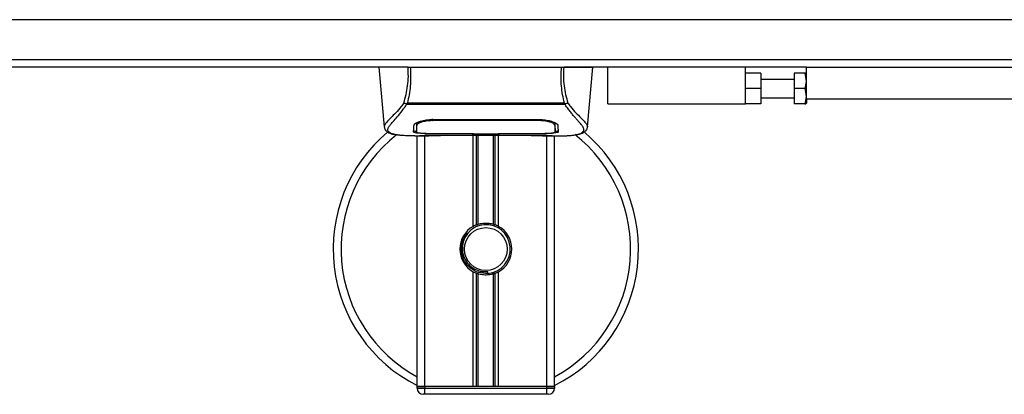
# Model space of a CAD drawing. Header units: millimetres. Extents: x 0 to 420, y 0 to 297.
# Tile 17 of 104: x 198 to 216, y 92 to 99. Entities that reach past the tile are written whole.
import ezdxf

# ---------------------------------------------------------------- set-up
doc = ezdxf.new("R2010")
doc.units = ezdxf.units.MM

msp = doc.modelspace()

# ---------------------------------------------------------------- linework, layer by layer
at = {"color": 7, "linetype": 'Continuous', "lineweight": 25}
for p, q in [((222.76584, 98.93243), (56.98068, 98.93243)), ((139.818, 98.21403), (221.19088, 98.21403)), ((205.32158, 98.07587), (156.30424, 98.07587)), ((204.80578, 98.07587), (204.90037, 96.99477)), ((205.3712, 98.07587), (208.10867, 98.07587)), ((212.54242, 98.07587), (208.15831, 98.07587)), ((208.57952, 96.99477), (208.6741, 98.07587)), ((208.95041, 97.41273), (208.95041, 98.07587)), ((211.43719, 97.41273), (211.43719, 98.07587)), ((212.54242, 97.49563), (212.54242, 98.07587)), ((212.54242, 98.07587), (221.10799, 98.07587)), ((211.7135, 97.96535), (211.43719, 97.96535)), ((211.7135, 97.96535), (211.7135, 97.68904)), ((212.32138, 97.85483), (211.7135, 97.85483)), ((212.32138, 97.96535), (212.32138, 97.68904)), ((212.51034, 97.96535), (212.32138, 97.96535)), ((212.54242, 97.95253), (212.53502, 97.96535)), ((211.7135, 97.68904), (211.43719, 97.68904)), ((211.7135, 97.68904), (211.7135, 97.41273)), ((212.51034, 97.68904), (212.32138, 97.68904)), ((212.32138, 97.68904), (212.32138, 97.41273)), ((211.7135, 97.52326), (212.32138, 97.52326)), ((212.54242, 97.49563), (212.54242, 97.42556)), ((221.10799, 97.49563), (212.54242, 97.49563)), ((205.30437, 97.39798), (205.29915, 97.41209)), ((208.1748, 97.39798), (205.30437, 97.39798)), ((205.31893, 97.42894), (208.16102, 97.42894)), ((208.18088, 97.4123), (208.1748, 97.39798)), ((208.95041, 97.41273), (211.43719, 97.41273)), ((211.7135, 97.41273), (211.43719, 97.41273)), ((212.51034, 97.41273), (212.32138, 97.41273)), ((212.53502, 97.41273), (212.54242, 97.42556)), ((205.77286, 97.12939), (207.70702, 97.12939)), ((207.7133, 97.10808), (207.71383, 97.12892)), ((204.90025, 96.99694), (204.90134, 96.99485)), ((205.48642, 97.03564), (205.48668, 96.99626)), ((205.48667, 96.99627), (205.48723, 96.90237)), ((205.48934, 97.02209), (205.4884, 97.05972)), ((205.77356, 97.10809), (205.77336, 97.10809)), ((207.9932, 96.99455), (207.99325, 97.00182)), ((208.57964, 96.99694), (208.57855, 96.99485)), ((205.45666, 96.83249), (205.70997, 96.83249)), ((205.49655, 92.30102), (205.49655, 96.83249)), ((205.55241, 96.83594), (205.56277, 96.83703)), ((205.63471, 92.30102), (205.63471, 96.83249)), ((205.77286, 96.87649), (205.77286, 96.8721)), ((206.49127, 96.8721), (205.77286, 96.8721)), ((205.91074, 96.84745), (207.56915, 96.84745)), ((205.91078, 96.84749), (207.56911, 96.84749)), ((206.49127, 96.8721), (206.49127, 96.87658)), ((206.49127, 96.86205), (206.49127, 96.8721)), ((206.98862, 96.86205), (206.49127, 96.86205)), ((206.51061, 95.19774), (206.51061, 96.84745)), ((206.51894, 96.87658), (206.51894, 96.86605)), ((206.51894, 96.86605), (206.51894, 96.87658)), ((206.51894, 96.86605), (206.96103, 96.86605)), ((206.57051, 95.2259), (206.57051, 96.84745)), ((206.60224, 95.23689), (206.60224, 96.84745)), ((206.87765, 95.23689), (206.87765, 96.84745)), ((206.90937, 95.2259), (206.90937, 96.84745)), ((206.96104, 96.87658), (206.96103, 96.86605)), ((206.96104, 96.87658), (207.71614, 96.87648)), ((206.96928, 95.19774), (206.96928, 96.84745)), ((206.98862, 96.8721), (206.98862, 96.87658)), ((206.98862, 96.86205), (206.98862, 96.8721)), ((207.70702, 96.8721), (206.98862, 96.8721)), ((207.70702, 96.87649), (207.70702, 96.8721)), ((207.76506, 96.83249), (208.02305, 96.83249)), ((207.84518, 92.30102), (207.84518, 96.83249)), ((207.98333, 92.30102), (207.98333, 96.83249)), ((206.51061, 92.30102), (206.51061, 94.37787)), ((206.57051, 92.30102), (206.57051, 94.3497)), ((206.60224, 92.30102), (206.60224, 94.33872)), ((206.77828, 94.34737), (206.77524, 94.38228)), ((206.87765, 92.30102), (206.87765, 94.33872)), ((206.90937, 92.30102), (206.90937, 94.3497)), ((206.96928, 92.30102), (206.96928, 94.37787)), ((205.63471, 92.30102), (205.49655, 92.30102)), ((205.49655, 92.27339), (205.49655, 92.30102)), ((205.49655, 92.30102), (205.63471, 92.30102)), ((205.49655, 92.27339), (205.63471, 92.27339)), ((205.63471, 92.16287), (205.60708, 92.16287)), ((206.51061, 92.30102), (205.63471, 92.30102)), ((207.84518, 92.30102), (205.63471, 92.30102)), ((205.63471, 92.30102), (205.63471, 92.27339)), ((205.63471, 92.27339), (207.84518, 92.27339)), ((205.63471, 92.16287), (205.63471, 92.27339)), ((207.84518, 92.16287), (205.63471, 92.16287)), ((207.84518, 92.30102), (206.96928, 92.30102)), ((207.98333, 92.30102), (207.84518, 92.30102)), ((207.84518, 92.27339), (207.84518, 92.30102)), ((207.84518, 92.30102), (207.98333, 92.30102)), ((207.84518, 92.16287), (207.84518, 92.27339)), ((207.84518, 92.27339), (207.98333, 92.27339)), ((207.87281, 92.16287), (207.84518, 92.16287)), ((207.98333, 92.30102), (207.98333, 92.27339))]:
    msp.add_line(p, q, dxfattribs=at)
at = {"color": 7, "linetype": 'Continuous', "lineweight": 25, "flags": 128}
for points in [[(205.76658, 97.10807), (205.77287, 97.10809), (205.77336, 97.10809)], [(205.76374, 96.87648), (206.12914, 96.87655), (206.51894, 96.87658)]]:
    msp.add_lwpolyline(points, dxfattribs=at)
at = {"color": 7, "linetype": 'Continuous', "lineweight": 25}
msp.add_circle((206.73994, 94.7878), 0.38683, dxfattribs=at)
for centre, radius, start, end in [((206.73994, 94.7878), 2.76309, 130.046839, 243.256316), ((206.73994, 94.7878), 2.62065, 128.047069, 241.675912), ((206.73994, 94.7878), 2.76309, 296.743684, 49.984768), ((206.73994, 94.7878), 2.62065, 298.324088, 52.137337), ((206.73994, 94.7878), 0.46972, 119.224658, 240.775342), ((206.73994, 94.7878), 0.46972, 111.143405, 119.224658), ((206.73994, 94.7878), 0.44209, 274.974241, 94.974241), ((206.73994, 94.7878), 0.46972, 60.775342, 68.856595), ((206.73994, 94.7878), 0.46972, 299.224658, 60.775342), ((206.73994, 94.7878), 0.46972, 240.775342, 248.856595), ((206.73994, 94.7878), 0.46972, 291.143405, 299.224658), ((205.60708, 92.27339), 0.11052, 180, 270), ((207.87281, 92.27339), 0.11052, 270, 0)]:
    msp.add_arc(centre, radius, start, end, dxfattribs=at)
for points, knots in [([(205.33126, 98.07587), (205.26934, 98.07587), (205.14421, 98.07587), (204.98627, 98.07587), (204.86661, 98.07587), (204.81181, 98.07587), (204.80794, 98.07587), (204.80652, 98.07587)], [0, 0, 0, 0, 0.19021219, 0.38439888, 0.61699389, 0.85869403, 1, 1, 1, 1]), ([(205.25594, 97.4266), (205.26971, 97.47647), (205.29736, 97.57661), (205.32602, 97.73727), (205.34104, 97.90484), (205.33452, 98.01879), (205.33126, 98.07587)], [0, 0, 0, 0, 0.24872742, 0.49949886, 0.74927865, 1, 1, 1, 1]), ([(205.3712, 98.07587), (205.3749, 98.0181), (205.38228, 97.90266), (205.37429, 97.7348), (205.35402, 97.57534), (205.33057, 97.4775), (205.31893, 97.42894)], [0, 0, 0, 0, 0.25759359, 0.51473288, 0.75915094, 1, 1, 1, 1]), ([(205.33126, 98.07587), (205.33398, 98.07587), (205.33944, 98.07587), (205.34935, 98.07587), (205.36003, 98.07587), (205.36747, 98.07587), (205.3712, 98.07587)], [0, 0, 0, 0, 0.24915906, 0.49997617, 0.7491747, 1, 1, 1, 1]), ([(208.16102, 97.42894), (208.14962, 97.47788), (208.12687, 97.57554), (208.1065, 97.7347), (208.09783, 97.90214), (208.10506, 98.01789), (208.10867, 98.07587)], [0, 0, 0, 0, 0.24242241, 0.48382845, 0.74145736, 1, 1, 1, 1]), ([(208.10867, 98.07587), (208.1161, 98.07587), (208.12725, 98.07587), (208.14044, 98.07587), (208.1459, 98.07587), (208.14864, 98.07587)], [0, 0, 0, 0, 0.4987145, 0.74874936, 1, 1, 1, 1]), ([(208.14864, 98.07587), (208.14531, 98.01861), (208.13867, 97.90438), (208.15327, 97.73695), (208.1819, 97.57632), (208.20989, 97.47664), (208.22394, 97.42662)], [0, 0, 0, 0, 0.25144081, 0.50156728, 0.74986348, 1, 1, 1, 1]), ([(208.14864, 98.07587), (208.21055, 98.07587), (208.33568, 98.07587), (208.49362, 98.07587), (208.61328, 98.07587), (208.66808, 98.07587), (208.67194, 98.07587), (208.67337, 98.07587)], [0, 0, 0, 0, 0.19021011, 0.38439455, 0.6169912, 0.85869304, 1, 1, 1, 1]), ([(212.51034, 97.96535), (212.52322, 97.91598), (212.54732, 97.82366), (212.52208, 97.73179), (212.51034, 97.68904)], [0, 0, 0, 0, 0.5347163, 1, 1, 1, 1]), ([(212.52993, 97.96535), (212.52942, 97.96535), (212.52875, 97.96535), (212.51398, 97.96535), (212.51034, 97.96535)], [0, 0, 0, 0, 0.753353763, 1, 1, 1, 1]), ([(212.51034, 97.68904), (212.52322, 97.63967), (212.54732, 97.54735), (212.52208, 97.45548), (212.51034, 97.41273)], [0, 0, 0, 0, 0.5347163, 1, 1, 1, 1]), ([(205.25589, 97.42669), (205.23938, 97.40475), (205.18937, 97.33832), (205.10699, 97.24686), (205.02102, 97.16006), (204.95543, 97.0953), (204.9085, 97.03863), (204.90324, 97.01208), (204.90025, 96.99694)], [0, 0, 0, 0, 0.0842305, 0.25507317, 0.42671503, 0.59795609, 0.7705982, 1, 1, 1, 1]), ([(205.09517, 96.85662), (205.09002, 96.8577), (205.07908, 96.85999), (205.06353, 96.86394), (205.04861, 96.86828), (205.02385, 96.87671), (204.99483, 96.8908), (204.97007, 96.91531), (204.96333, 96.94645), (204.97675, 96.98708), (205.0141, 97.03935), (205.07445, 97.10749), (205.15622, 97.19878), (205.22797, 97.28818), (205.2778, 97.35789), (205.29571, 97.38491), (205.30437, 97.39798)], [0, 0, 0, 0, 0.02969414, 0.06305591, 0.09492768, 0.12531521, 0.23205808, 0.32960303, 0.43327649, 0.53202469, 0.63076786, 0.73507022, 0.83793216, 0.94137578, 0.97165063, 1, 1, 1, 1]), ([(205.29906, 97.4121), (205.29872, 97.41213), (205.29284, 97.41275), (205.28169, 97.415), (205.26712, 97.42025), (205.25964, 97.4245), (205.25594, 97.4266)], [0, 0, 0, 0, 0.0200108, 0.34699568, 0.67667396, 1, 1, 1, 1]), ([(205.29896, 97.41225), (205.30533, 97.41774), (205.31183, 97.42333), (205.3188, 97.42884), (205.31893, 97.42894)], [0, 0, 0, 0, 0.98124308, 1, 1, 1, 1]), ([(208.16101, 97.42894), (208.16115, 97.42885), (208.16838, 97.42367), (208.17469, 97.41793), (208.18088, 97.4123)], [0, 0, 0, 0, 0.01890165, 1, 1, 1, 1]), ([(208.38068, 96.856), (208.3915, 96.85822), (208.41463, 96.86297), (208.45608, 96.87594), (208.49712, 96.89738), (208.51888, 96.9343), (208.50884, 96.97477), (208.48495, 97.01258), (208.46364, 97.0404), (208.43617, 97.0729), (208.40371, 97.10934), (208.36538, 97.15195), (208.32295, 97.20089), (208.27681, 97.25782), (208.22692, 97.32193), (208.19303, 97.37138), (208.1748, 97.39798)], [0, 0, 0, 0, 0.06157012, 0.13151171, 0.27071941, 0.40337504, 0.53510625, 0.58328098, 0.63315897, 0.68442904, 0.73675836, 0.78384784, 0.83893216, 0.89157329, 0.94168727, 1, 1, 1, 1]), ([(208.22394, 97.42662), (208.22024, 97.42451), (208.21275, 97.42026), (208.19819, 97.41501), (208.18705, 97.41276), (208.18119, 97.41214), (208.18087, 97.4121)], [0, 0, 0, 0, 0.32361461, 0.65359013, 0.98086966, 1, 1, 1, 1]), ([(208.22399, 97.4267), (208.2405, 97.40476), (208.29051, 97.33832), (208.3729, 97.24686), (208.45887, 97.16006), (208.52446, 97.0953), (208.57139, 97.03863), (208.57664, 97.01208), (208.57964, 96.99694)], [0, 0, 0, 0, 0.08424716, 0.25508672, 0.42672547, 0.59796341, 0.77060237, 1, 1, 1, 1]), ([(212.51034, 97.41273), (212.51398, 97.41273), (212.52875, 97.41273), (212.52942, 97.41273), (212.52993, 97.41273)], [0, 0, 0, 0, 0.24664624, 1, 1, 1, 1]), ([(205.43577, 97.01755), (205.44005, 97.02812), (205.44861, 97.04925), (205.51113, 97.08356), (205.6021, 97.11271), (205.69631, 97.12771), (205.75419, 97.12898), (205.77286, 97.12939)], [0, 0, 0, 0, 0.2254673, 0.45085364, 0.67736923, 0.89591171, 1, 1, 1, 1]), ([(205.76577, 97.13999), (205.76578, 97.13974), (205.76605, 97.1291), (205.76632, 97.11847), (205.76658, 97.10807)], [0, 0, 0, 0, 0.02342788, 1, 1, 1, 1]), ([(207.70702, 97.12939), (207.7429, 97.1279), (207.81459, 97.12493), (207.91117, 97.10332), (207.98828, 97.0744), (208.03566, 97.04379), (208.04154, 97.02554), (208.04412, 97.01755)], [0, 0, 0, 0, 0.199131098, 0.397931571, 0.605889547, 0.827379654, 1, 1, 1, 1]), ([(204.90039, 96.99447), (204.90172, 96.9863), (204.90402, 96.97217), (204.91034, 96.95727), (204.91644, 96.94628), (204.91824, 96.94323), (204.9197, 96.9409), (204.92041, 96.9398), (204.92089, 96.93906), (204.92136, 96.93836), (204.922, 96.93744), (204.92404, 96.93462), (204.92484, 96.93398), (204.92669, 96.93241), (204.92802, 96.93141), (204.92927, 96.9304), (204.9298, 96.92996), (204.93025, 96.92958), (204.93058, 96.9293), (204.93092, 96.929), (204.93143, 96.92856), (204.93227, 96.9278), (204.93334, 96.9268), (204.93593, 96.92432), (204.93963, 96.92061), (204.94538, 96.915), (204.95336, 96.90792), (204.96481, 96.89932), (204.98116, 96.88952), (205.00806, 96.87732), (205.03893, 96.86669), (205.06542, 96.86163), (205.07458, 96.85988)], [0, 0, 0, 0, 0.10895151, 0.18836403, 0.20015725, 0.20797863, 0.21045693, 0.21142904, 0.21231706, 0.21323322, 0.21428764, 0.21709508, 0.23718398, 0.24934952, 0.25616294, 0.25744907, 0.25846748, 0.25891857, 0.25936812, 0.25985246, 0.2604052, 0.2618126, 0.26492315, 0.26948017, 0.29015729, 0.32576371, 0.37931044, 0.4537257, 0.55180182, 0.67626306, 0.8881219, 1, 1, 1, 1]), ([(205.43277, 96.90299), (205.43294, 96.9096), (205.43337, 96.92613), (205.43426, 96.96032), (205.43527, 96.99845), (205.43577, 97.01755)], [0, 0, 0, 0, 0.249392, 0.62414375, 1, 1, 1, 1]), ([(205.51598, 97.08272), (205.5069, 97.07748), (205.48524, 97.06496), (205.48286, 97.05299), (205.48147, 97.04603)], [0, 0, 0, 0, 0.41900897, 1, 1, 1, 1]), ([(205.48609, 97.06603), (205.4862, 97.05704), (205.48645, 97.03487), (205.48657, 97.0142), (205.48664, 97.00191)], [0, 0, 0, 0, 0.40550496, 1, 1, 1, 1]), ([(205.48668, 96.99626), (205.48669, 96.99486), (205.48679, 96.9793), (205.48698, 96.94803), (205.48716, 96.91816), (205.48725, 96.90245)], [0, 0, 0, 0, 0.04480435, 0.49764008, 1, 1, 1, 1]), ([(205.48725, 96.90245), (205.48726, 96.90264), (205.48746, 96.91439), (205.48784, 96.93609), (205.48853, 96.97609), (205.48903, 97.00403), (205.48931, 97.02061), (205.48934, 97.02209)], [0, 0, 0, 0, 0.007519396, 0.456665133, 0.715355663, 0.974525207, 1, 1, 1, 1]), ([(205.76658, 97.10807), (205.73557, 97.10689), (205.67356, 97.10452), (205.59088, 97.08746), (205.52837, 97.06451), (205.49455, 97.04126), (205.49085, 97.02766), (205.48934, 97.02209)], [0, 0, 0, 0, 0.2128654, 0.42572184, 0.63872248, 0.85234986, 1, 1, 1, 1]), ([(207.7133, 97.10808), (207.71121, 97.10808), (207.49007, 97.10873), (206.84349, 97.10797), (206.199, 97.10804), (205.77356, 97.10809)], [0, 0, 0, 0, 0.00323915, 0.34201142, 1, 1, 1, 1]), ([(207.99055, 97.02209), (207.98736, 97.03042), (207.98098, 97.04709), (207.93246, 97.07307), (207.86131, 97.09438), (207.78374, 97.10627), (207.73304, 97.10757), (207.7133, 97.10808)], [0, 0, 0, 0, 0.21773223, 0.43557879, 0.65075483, 0.86407246, 1, 1, 1, 1]), ([(207.99841, 97.04603), (207.99717, 97.05526), (207.99573, 97.06589), (207.97531, 97.07666), (207.97261, 97.07808)], [0, 0, 0, 0, 0.86801111, 1, 1, 1, 1]), ([(207.99171, 97.06824), (207.99158, 97.06292), (207.99119, 97.04754), (207.9908, 97.03216), (207.99055, 97.02209)], [0, 0, 0, 0, 0.3458763, 1, 1, 1, 1]), ([(207.99055, 97.02209), (207.99057, 97.02061), (207.99105, 96.99316), (207.99166, 96.95871), (207.99225, 96.92462), (207.99251, 96.90954), (207.99263, 96.90264), (207.99263, 96.90244)], [0, 0, 0, 0, 0.02546624, 0.4713629, 0.73178735, 0.99246436, 1, 1, 1, 1]), ([(207.99263, 96.90237), (207.99263, 96.90262), (207.99281, 96.93335), (207.99302, 96.96408), (207.99323, 96.99455)], [0, 0, 0, 0, 0.00827271, 1, 1, 1, 1]), ([(207.99263, 96.90244), (207.99281, 96.93169), (207.99299, 96.9624), (207.99319, 96.9931), (207.9932, 96.99455)], [0, 0, 0, 0, 0.952640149, 1, 1, 1, 1]), ([(207.99326, 97.00182), (207.99333, 97.01404), (207.99346, 97.03505), (207.99371, 97.05747), (207.99382, 97.06684)], [0, 0, 0, 0, 0.58164119, 1, 1, 1, 1]), ([(208.04412, 97.01755), (208.04477, 96.99286), (208.04575, 96.95576), (208.0466, 96.92289), (208.04695, 96.90963), (208.04712, 96.90299)], [0, 0, 0, 0, 0.49858361, 0.74918971, 1, 1, 1, 1]), ([(208.39927, 96.85864), (208.41049, 96.86076), (208.43909, 96.86617), (208.47182, 96.87729), (208.4987, 96.88951), (208.51506, 96.89932), (208.52651, 96.9079), (208.53451, 96.91499), (208.54024, 96.92059), (208.54404, 96.9244), (208.54664, 96.92689), (208.54781, 96.92797), (208.54846, 96.92855), (208.54896, 96.929), (208.5493, 96.92929), (208.54964, 96.92958), (208.55008, 96.92996), (208.55061, 96.9304), (208.55148, 96.9311), (208.55238, 96.93179), (208.55351, 96.93267), (208.55509, 96.93402), (208.55585, 96.93462), (208.55789, 96.93744), (208.55853, 96.93836), (208.55899, 96.93906), (208.55948, 96.9398), (208.56019, 96.9409), (208.56164, 96.94323), (208.56345, 96.94629), (208.56955, 96.95727), (208.57587, 96.97217), (208.57817, 96.9863), (208.57949, 96.99447)], [0, 0, 0, 0, 0.133461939, 0.340169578, 0.461609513, 0.557307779, 0.629922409, 0.682177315, 0.716929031, 0.737114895, 0.742721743, 0.744604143, 0.745979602, 0.74651976, 0.746992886, 0.747431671, 0.747871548, 0.748863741, 0.75011647, 0.753973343, 0.75908593, 0.768626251, 0.788210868, 0.790947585, 0.791975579, 0.79286909, 0.79373558, 0.794684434, 0.797103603, 0.8047367, 0.816243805, 0.893716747, 1, 1, 1, 1]), ([(205.45666, 96.83253), (205.45126, 96.83252), (205.42045, 96.83244), (205.35487, 96.83306), (205.28381, 96.83559), (205.23111, 96.83914), (205.2045, 96.84138), (205.17948, 96.84388), (205.1578, 96.84641), (205.13647, 96.84929), (205.11756, 96.85233), (205.10317, 96.85487), (205.09605, 96.85643), (205.09517, 96.85662)], [0, 0, 0, 0, 0.04881498, 0.27892257, 0.54515535, 0.62717383, 0.69834333, 0.75858144, 0.82840444, 0.87364995, 0.93389274, 0.99178224, 1, 1, 1, 1]), ([(205.77286, 96.8721), (205.73471, 96.87236), (205.65841, 96.8729), (205.55666, 96.87727), (205.47978, 96.88439), (205.43855, 96.89331), (205.43443, 96.9002), (205.43277, 96.90299)], [0, 0, 0, 0, 0.21341182, 0.42681727, 0.64048529, 0.85457431, 1, 1, 1, 1]), ([(205.43301, 96.93079), (205.4348, 96.92655), (205.4372, 96.92085), (205.46414, 96.9169), (205.47106, 96.91588)], [0, 0, 0, 0, 0.74296977, 1, 1, 1, 1]), ([(205.48725, 96.90245), (205.49027, 96.8991), (205.49629, 96.8924), (205.54422, 96.88475), (205.61481, 96.87944), (205.69255, 96.87683), (205.74366, 96.87658), (205.76374, 96.87648)], [0, 0, 0, 0, 0.21612272, 0.43228358, 0.64748247, 0.86145988, 1, 1, 1, 1]), ([(205.55241, 96.83594), (205.54831, 96.83621), (205.53533, 96.83709), (205.53531, 96.8385), (205.55877, 96.83978), (205.56479, 96.84011)], [0, 0, 0, 0, 0.25540478, 0.808946, 1, 1, 1, 1]), ([(205.55053, 96.83905), (205.55051, 96.83905), (205.54968, 96.8389), (205.55349, 96.83949), (205.56073, 96.83994), (205.56478, 96.8402)], [0, 0, 0, 0, 0.00626083, 0.44327513, 1, 1, 1, 1]), ([(206.03377, 96.84335), (205.99689, 96.84048), (205.9356, 96.83571), (205.79802, 96.83259), (205.67385, 96.8309), (205.57266, 96.8351), (205.55241, 96.83594)], [0, 0, 0, 0, 0.30143784, 0.50095323, 0.90014009, 1, 1, 1, 1]), ([(205.56479, 96.84011), (205.57382, 96.84071), (205.59661, 96.84225), (205.67553, 96.84479), (205.7854, 96.84702), (205.869, 96.84733), (205.91078, 96.84749)], [0, 0, 0, 0, 0.17981299, 0.45378319, 0.72700373, 1, 1, 1, 1]), ([(206.03377, 96.84335), (206.03736, 96.84352), (206.04447, 96.84386), (206.05118, 96.84626), (206.0545, 96.84745)], [0, 0, 0, 0, 0.50476564, 1, 1, 1, 1]), ([(207.42539, 96.84745), (207.42871, 96.84626), (207.43542, 96.84386), (207.44253, 96.84352), (207.44612, 96.84335)], [0, 0, 0, 0, 0.49524741, 1, 1, 1, 1]), ([(207.92748, 96.83594), (207.86773, 96.83434), (207.76844, 96.83168), (207.61676, 96.83361), (207.5164, 96.83703), (207.45783, 96.8423), (207.44612, 96.84335)], [0, 0, 0, 0, 0.30152184, 0.50104725, 0.90023015, 1, 1, 1, 1]), ([(207.5691, 96.84744), (207.59341, 96.84739), (207.64428, 96.84729), (207.71859, 96.84641), (207.78853, 96.84505), (207.8465, 96.84337), (207.88231, 96.84205), (207.89303, 96.84143), (207.89402, 96.84137)], [0, 0, 0, 0, 0.181897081, 0.380613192, 0.580938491, 0.78035725, 0.979675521, 1, 1, 1, 1]), ([(207.56911, 96.84749), (207.58782, 96.84746), (207.6482, 96.84735), (207.74711, 96.84611), (207.84804, 96.84354), (207.91672, 96.84058), (207.94898, 96.83784), (207.93465, 96.83657), (207.92748, 96.83594)], [0, 0, 0, 0, 0.082154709, 0.265139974, 0.448671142, 0.632499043, 0.816300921, 1, 1, 1, 1]), ([(208.04712, 96.90299), (208.04347, 96.89891), (208.03616, 96.89075), (207.97759, 96.88168), (207.89116, 96.87551), (207.79539, 96.87252), (207.73214, 96.87222), (207.70702, 96.8721)], [0, 0, 0, 0, 0.21521677, 0.43046232, 0.64509935, 0.85904026, 1, 1, 1, 1]), ([(207.71614, 96.87648), (207.7471, 96.87672), (207.80902, 96.87718), (207.89159, 96.88099), (207.9541, 96.88706), (207.98781, 96.89451), (207.99124, 96.90015), (207.99263, 96.90244)], [0, 0, 0, 0, 0.21287602, 0.42573624, 0.63903454, 0.85331242, 1, 1, 1, 1]), ([(207.89402, 96.84137), (207.9038, 96.84089), (207.91953, 96.84011), (207.92957, 96.83899), (207.92857, 96.83918), (207.92832, 96.83923)], [0, 0, 0, 0, 0.550601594, 0.885015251, 1, 1, 1, 1]), ([(207.90631, 96.84066), (207.90659, 96.8405), (207.90993, 96.83862), (207.91711, 96.8367), (207.92403, 96.83619), (207.92748, 96.83594)], [0, 0, 0, 0, 0.04443315, 0.52221653, 1, 1, 1, 1]), ([(208.00911, 96.91592), (208.02057, 96.91804), (208.04365, 96.92231), (208.04579, 96.92795), (208.04688, 96.93079)], [0, 0, 0, 0, 0.49631334, 1, 1, 1, 1]), ([(208.02305, 96.83254), (208.02596, 96.83252), (208.03672, 96.83245), (208.05762, 96.83256), (208.08319, 96.83274), (208.10857, 96.8331), (208.13376, 96.83363), (208.16019, 96.83441), (208.18889, 96.83556), (208.22381, 96.83739), (208.26093, 96.84003), (208.29936, 96.84367), (208.33632, 96.84821), (208.36364, 96.85215), (208.37797, 96.85539), (208.38068, 96.856)], [0, 0, 0, 0, 0.027626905, 0.102396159, 0.179456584, 0.249941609, 0.317024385, 0.389654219, 0.467822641, 0.551486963, 0.671824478, 0.767373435, 0.863986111, 0.974274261, 1, 1, 1, 1]), ([(206.70161, 95.22823), (206.65337, 95.21807), (206.5569, 95.19774), (206.43537, 95.10866), (206.34876, 94.98772), (206.30817, 94.84489), (206.31801, 94.69845), (206.37519, 94.56472), (206.473, 94.4584), (206.59955, 94.39245), (206.70539, 94.37635), (206.76335, 94.38127), (206.77524, 94.38228)], [0, 0, 0, 0, 0.11029899, 0.22059797, 0.33089694, 0.4412694, 0.54893858, 0.65628707, 0.76369695, 0.86864917, 0.97304725, 1, 1, 1, 1]), ([(206.57051, 95.2259), (206.57165, 95.22634), (206.5751, 95.22767), (206.58233, 95.23033), (206.59196, 95.23365), (206.59875, 95.23582), (206.60199, 95.23681), (206.60224, 95.23689)], [0, 0, 0, 0, 0.13279182, 0.40328924, 0.68794599, 0.97624213, 1, 1, 1, 1]), ([(206.60224, 95.23689), (206.61528, 95.24053), (206.6596, 95.25293), (206.74086, 95.26091), (206.82244, 95.25218), (206.86337, 95.24084), (206.87765, 95.23689)], [0, 0, 0, 0, 0.15316231, 0.52061175, 0.83276392, 1, 1, 1, 1]), ([(206.87765, 95.23689), (206.87931, 95.23637), (206.88388, 95.23496), (206.89213, 95.23223), (206.90167, 95.22885), (206.9068, 95.22689), (206.90937, 95.2259)], [0, 0, 0, 0, 0.15557258, 0.42978375, 0.7145238, 1, 1, 1, 1]), ([(206.77828, 94.34737), (206.72235, 94.34866), (206.60893, 94.35128), (206.45726, 94.43468), (206.34632, 94.56404), (206.29056, 94.72708), (206.30218, 94.89595), (206.3559, 95.03004), (206.41849, 95.08303), (206.43925, 95.10061)], [0, 0, 0, 0, 0.1532567, 0.3107756, 0.4622177, 0.61755972, 0.7743655, 0.92518437, 1, 1, 1, 1]), ([(206.60224, 94.33872), (206.60153, 94.33893), (206.59799, 94.34003), (206.5909, 94.34231), (206.58134, 94.34562), (206.5745, 94.34816), (206.57129, 94.3494), (206.57051, 94.3497)], [0, 0, 0, 0, 0.06768855, 0.33799524, 0.61961326, 0.90796392, 1, 1, 1, 1]), ([(206.87765, 94.33872), (206.84979, 94.33168), (206.79314, 94.31737), (206.69904, 94.31699), (206.63597, 94.32868), (206.60633, 94.3375), (206.60224, 94.33872)], [0, 0, 0, 0, 0.31763159, 0.64587204, 0.9510876, 1, 1, 1, 1]), ([(206.90937, 94.3497), (206.9089, 94.34952), (206.90621, 94.34848), (206.90019, 94.34622), (206.89082, 94.34293), (206.88297, 94.34036), (206.87879, 94.33907), (206.87765, 94.33872)], [0, 0, 0, 0, 0.05704611, 0.3223495, 0.60367528, 0.89214027, 1, 1, 1, 1])]:
    msp.add_open_spline(points, degree=3, knots=knots, dxfattribs=at)

doc.saveas('drawing.dxf')
